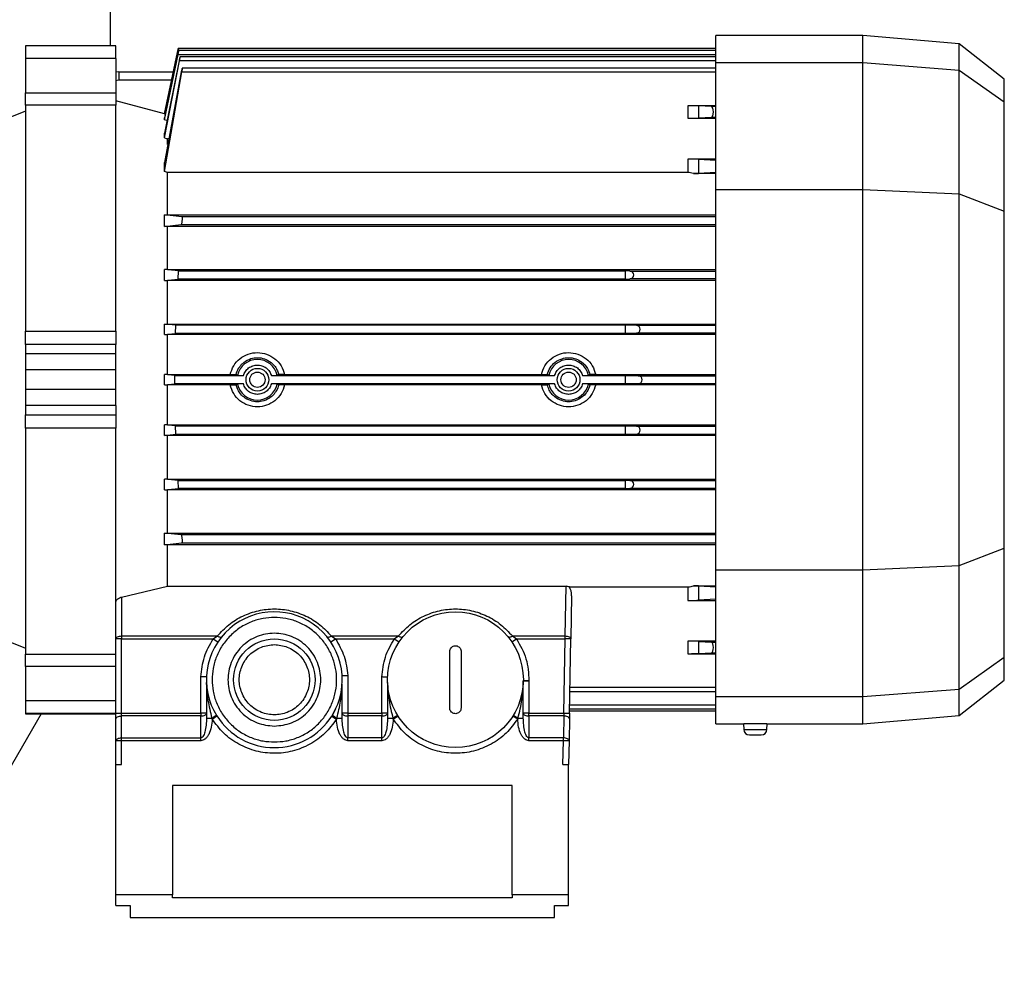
# Model space of a CAD drawing. Header units: millimetres. Extents: x 0 to 420, y 0 to 297.
# Tile 84 of 163: x 147.63 to 152.48, y 221.08 to 225.81. Entities that reach past the tile are written whole.
import ezdxf

# ---------------------------------------------------------------- set-up
doc = ezdxf.new("R2010")
doc.units = ezdxf.units.MM

msp = doc.modelspace()

# ---------------------------------------------------------------- linework, layer by layer
at = {"color": 7, "linetype": 'Continuous', "lineweight": 25}
for p, q in [((148.08035, 226.08482), (148.08035, 225.68359)), ((151.78616, 225.73374), (151.06172, 225.73374)), ((151.06172, 225.60108), (151.06172, 225.73374)), ((152.26069, 225.69223), (151.78616, 225.73374)), ((151.78616, 225.60108), (151.78616, 225.73374)), ((148.10821, 225.68359), (147.6624, 225.68359)), ((147.6624, 225.68359), (147.6624, 225.68286)), ((148.10821, 225.68286), (147.6624, 225.68286)), ((147.6624, 225.68286), (147.6624, 225.62094)), ((148.10821, 225.68286), (148.10821, 225.68359)), ((148.10821, 225.62094), (148.10821, 225.68286)), ((148.41553, 225.66966), (148.34714, 225.3479)), ((148.34714, 225.34765), (148.41149, 225.65054)), ((148.41498, 225.65054), (148.41149, 225.65054)), ((151.06172, 225.66966), (148.41547, 225.66966)), ((151.06172, 225.66015), (148.41746, 225.66015)), ((152.48275, 225.51874), (152.26069, 225.69223)), ((152.26069, 225.56377), (152.26069, 225.69223)), ((148.10821, 225.62094), (147.6624, 225.62094)), ((147.6624, 225.62094), (147.6624, 225.45167)), ((148.10821, 225.62094), (148.10821, 225.45167)), ((148.34714, 225.31893), (148.41416, 225.64103)), ((148.41289, 225.64103), (148.34714, 225.32887)), ((148.34714, 225.23016), (148.42154, 225.60927)), ((148.41895, 225.60927), (148.34714, 225.25309)), ((148.41416, 225.64103), (151.06172, 225.64103)), ((151.06172, 225.60927), (148.42154, 225.60927)), ((151.06172, 225.6284), (148.42404, 225.6284)), ((151.06172, 225.60108), (151.78616, 225.60108)), ((151.06172, 224.97531), (151.06172, 225.60108)), ((151.78616, 224.97531), (151.78616, 225.60108)), ((151.78616, 225.60108), (152.26069, 225.56377)), ((148.12214, 225.55542), (148.10821, 225.55425)), ((148.12214, 225.55542), (148.12214, 225.51362)), ((148.12214, 225.55542), (148.39125, 225.55542)), ((148.34714, 225.06536), (148.43344, 225.55453)), ((148.42964, 225.55453), (148.34714, 225.10827)), ((148.43344, 225.55453), (151.06172, 225.55453)), ((151.06172, 225.57365), (148.43509, 225.57365)), ((152.26069, 224.95485), (152.26069, 225.56377)), ((152.26069, 225.56377), (152.48275, 225.40748)), ((148.38236, 225.51362), (148.12214, 225.51362)), ((152.48275, 225.40748), (152.48275, 225.51874)), ((147.6624, 225.45167), (148.10821, 225.45167)), ((147.6624, 225.39099), (147.6624, 225.45167)), ((148.10821, 225.45167), (148.10821, 225.39099)), ((148.34714, 225.3479), (148.10821, 225.41192)), ((152.48275, 224.86956), (152.48275, 225.40748)), ((147.6624, 225.36105), (147.49522, 225.2935)), ((148.10821, 225.39099), (147.6624, 225.39099)), ((147.6624, 225.39099), (147.6624, 224.27843)), ((148.10821, 224.27843), (148.10821, 225.39099)), ((151.06172, 225.38819), (150.92518, 225.38819)), ((150.92518, 225.38819), (150.92518, 225.32701)), ((150.97754, 225.38747), (150.97754, 225.32773)), ((151.04076, 225.38405), (150.97754, 225.38747)), ((151.06172, 225.38405), (151.04076, 225.38405)), ((148.34714, 225.34765), (148.34714, 225.3479)), ((148.34714, 225.34765), (148.35088, 225.34665)), ((148.34714, 225.31893), (148.34714, 225.32887)), ((148.35971, 225.31547), (148.34714, 225.31893)), ((150.92518, 225.32701), (151.06172, 225.32701)), ((151.04038, 225.33112), (150.97754, 225.32773)), ((151.06172, 225.33112), (151.04038, 225.33112)), ((148.34714, 225.23016), (148.34714, 225.25309)), ((148.34714, 225.23016), (148.36298, 225.22545)), ((148.36298, 225.19673), (148.36298, 225.22545)), ((148.3688, 225.22545), (148.36298, 225.22545)), ((151.06172, 225.12589), (150.92518, 225.12589)), ((150.92518, 225.12589), (150.92518, 225.05985)), ((150.97754, 225.12517), (150.97754, 225.05506)), ((150.97754, 225.12517), (151.06172, 225.12062)), ((148.34714, 225.06536), (148.34714, 225.10827)), ((148.36298, 225.05985), (148.34714, 225.06536)), ((148.36298, 224.85183), (148.36298, 225.05985)), ((150.92518, 225.05985), (148.36298, 225.05985)), ((151.06172, 225.05447), (150.95149, 225.05447)), ((151.06172, 225.0596), (150.97754, 225.05506)), ((151.06172, 223.104), (151.06172, 224.97531)), ((151.06172, 224.97531), (151.78616, 224.97531)), ((151.78616, 223.104), (151.78616, 224.97531)), ((151.78616, 224.97531), (152.26069, 224.95485)), ((152.26069, 223.12446), (152.26069, 224.95485)), ((152.26069, 224.95485), (152.48275, 224.86956)), ((152.48275, 223.20975), (152.48275, 224.86956)), ((148.34714, 224.85172), (148.36298, 224.85183)), ((148.34714, 224.79435), (148.34714, 224.85172)), ((148.43344, 224.84211), (148.34714, 224.85172)), ((148.36298, 224.85183), (151.06172, 224.85183)), ((151.06172, 224.84211), (148.43344, 224.84211)), ((148.34714, 224.79435), (148.42964, 224.80311)), ((148.36298, 224.79425), (148.34714, 224.79435)), ((151.06172, 224.79425), (148.36298, 224.79425)), ((148.36298, 224.58216), (148.36298, 224.79425)), ((148.42964, 224.80311), (151.06172, 224.80311)), ((148.36298, 224.58216), (148.34714, 224.58207)), ((148.41691, 224.57508), (148.34714, 224.58207)), ((148.34714, 224.52863), (148.34714, 224.58207)), ((148.36298, 224.58216), (151.06172, 224.58216)), ((148.34714, 224.52863), (148.41422, 224.53517)), ((148.41422, 224.53517), (148.41691, 224.57508)), ((150.61591, 224.53517), (148.41422, 224.53517)), ((148.41691, 224.57508), (150.61591, 224.57508)), ((150.61591, 224.57508), (150.61591, 224.53517)), ((150.63911, 224.57463), (150.61591, 224.57508)), ((150.61591, 224.53517), (150.63911, 224.53563)), ((150.63911, 224.57463), (151.06172, 224.57463)), ((151.06172, 224.53563), (150.63911, 224.53563)), ((148.34714, 224.52863), (148.36298, 224.52854)), ((151.06172, 224.52854), (148.36298, 224.52854)), ((148.36298, 224.31355), (148.36298, 224.52854)), ((148.34714, 224.31346), (148.36298, 224.31355)), ((148.40268, 224.30822), (148.34714, 224.31346)), ((148.34714, 224.26201), (148.34714, 224.31346)), ((148.36298, 224.31355), (151.06172, 224.31355)), ((148.4013, 224.26706), (148.40268, 224.30822)), ((150.61591, 224.30822), (148.40268, 224.30822)), ((150.61591, 224.30822), (150.61591, 224.26706)), ((150.67087, 224.30714), (150.61591, 224.30822)), ((151.06172, 224.30714), (150.67087, 224.30714)), ((147.6624, 224.27843), (148.10821, 224.27843)), ((147.6624, 224.21224), (147.6624, 224.27843)), ((148.10821, 224.27843), (148.10821, 224.21224)), ((148.34714, 224.26201), (148.4013, 224.26706)), ((148.34714, 224.26201), (148.36298, 224.26192)), ((151.06172, 224.26192), (148.36298, 224.26192)), ((148.36298, 224.06519), (148.36298, 224.26192)), ((150.61591, 224.26706), (148.4013, 224.26706)), ((150.67087, 224.26814), (150.61591, 224.26706)), ((151.06172, 224.26814), (150.67087, 224.26814)), ((148.10821, 224.21224), (147.6624, 224.21224)), ((147.6624, 224.21224), (147.6624, 224.16688)), ((148.10821, 224.16688), (148.10821, 224.21224)), ((148.10821, 224.16688), (147.6624, 224.16688)), ((147.6624, 224.16688), (147.6624, 224.08863)), ((148.10821, 224.08863), (148.10821, 224.16688)), ((148.10821, 224.08863), (147.6624, 224.08863)), ((147.6624, 224.08863), (147.6624, 223.99068)), ((148.10821, 223.99068), (148.10821, 224.08863)), ((148.36298, 224.06519), (148.34714, 224.0651)), ((148.39779, 224.06042), (148.34714, 224.0651)), ((148.34714, 224.01421), (148.34714, 224.0651)), ((148.36298, 224.06519), (148.67131, 224.06519)), ((148.39779, 224.06042), (148.73579, 224.06042)), ((148.39779, 224.01889), (148.39779, 224.06042)), ((148.70719, 224.06095), (148.69955, 224.06467)), ((148.8738, 224.06042), (150.26827, 224.06042)), ((148.91004, 224.06467), (148.9024, 224.06095)), ((148.93828, 224.06519), (150.20379, 224.06519)), ((150.23967, 224.06095), (150.23203, 224.06467)), ((150.40628, 224.06042), (150.61591, 224.06042)), ((150.44252, 224.06467), (150.43488, 224.06095)), ((150.47076, 224.06519), (151.06172, 224.06519)), ((150.61591, 224.06042), (150.61591, 224.01889)), ((150.61591, 224.06042), (150.68038, 224.05916)), ((150.68038, 224.05916), (151.06172, 224.05916)), ((148.34714, 224.01421), (148.39779, 224.01889)), ((148.34714, 224.01421), (148.36298, 224.01412)), ((148.67131, 224.01412), (148.36298, 224.01412)), ((148.36298, 223.81739), (148.36298, 224.01412)), ((148.73579, 224.01889), (148.39779, 224.01889)), ((148.69955, 224.01464), (148.70719, 224.01837)), ((150.26827, 224.01889), (148.8738, 224.01889)), ((148.9024, 224.01837), (148.91004, 224.01464)), ((150.20379, 224.01412), (148.93828, 224.01412)), ((150.23203, 224.01464), (150.23967, 224.01837)), ((150.61591, 224.01889), (150.40628, 224.01889)), ((150.43488, 224.01837), (150.44252, 224.01464)), ((151.06172, 224.01412), (150.47076, 224.01412)), ((150.68038, 224.02016), (150.61591, 224.01889)), ((151.06172, 224.02016), (150.68038, 224.02016)), ((148.10821, 223.99068), (147.6624, 223.99068)), ((147.6624, 223.99068), (147.6624, 223.91243)), ((148.10821, 223.91243), (148.10821, 223.99068)), ((148.10821, 223.91243), (147.6624, 223.91243)), ((147.6624, 223.91243), (147.6624, 223.86707)), ((148.10821, 223.91243), (148.10821, 223.86707)), ((147.6624, 223.86707), (148.10821, 223.86707)), ((147.6624, 223.80088), (147.6624, 223.86707)), ((148.10821, 223.86707), (148.10821, 223.80088)), ((148.36298, 223.81739), (148.34714, 223.8173)), ((148.4013, 223.81225), (148.34714, 223.8173)), ((148.34714, 223.76585), (148.34714, 223.8173)), ((148.36298, 223.81739), (151.06172, 223.81739)), ((148.4013, 223.81225), (150.61591, 223.81225)), ((148.40268, 223.77109), (148.4013, 223.81225)), ((150.61591, 223.81225), (150.61591, 223.77109)), ((150.61591, 223.81225), (150.67087, 223.81117)), ((150.67087, 223.81117), (151.06172, 223.81117)), ((148.10821, 223.80088), (147.6624, 223.80088)), ((147.6624, 223.80088), (147.6624, 222.68832)), ((148.10821, 222.94584), (148.10821, 223.80088)), ((148.34714, 223.76585), (148.40268, 223.77109)), ((148.36298, 223.76576), (148.34714, 223.76585)), ((151.06172, 223.76576), (148.36298, 223.76576)), ((148.36298, 223.55077), (148.36298, 223.76576)), ((148.40268, 223.77109), (150.61591, 223.77109)), ((150.61591, 223.77109), (150.67087, 223.77217)), ((150.67087, 223.77217), (151.06172, 223.77217)), ((148.36298, 223.55077), (148.34714, 223.55068)), ((148.41422, 223.54414), (148.34714, 223.55068)), ((148.34714, 223.49724), (148.34714, 223.55068)), ((148.36298, 223.55077), (151.06172, 223.55077)), ((148.41422, 223.54414), (150.61591, 223.54414)), ((148.41691, 223.50423), (148.41422, 223.54414)), ((150.63911, 223.54369), (150.61591, 223.54414)), ((150.61591, 223.54414), (150.61591, 223.50423)), ((150.63911, 223.54369), (151.06172, 223.54369)), ((148.34714, 223.49724), (148.41691, 223.50423)), ((148.34714, 223.49724), (148.36298, 223.49715)), ((151.06172, 223.49715), (148.36298, 223.49715)), ((148.36298, 223.28506), (148.36298, 223.49715)), ((150.61591, 223.50423), (148.41691, 223.50423)), ((150.61591, 223.50423), (150.63911, 223.50468)), ((151.06172, 223.50468), (150.63911, 223.50468)), ((148.34714, 223.28496), (148.36298, 223.28506)), ((148.34714, 223.22759), (148.34714, 223.28496)), ((148.42964, 223.2762), (148.34714, 223.28496)), ((148.36298, 223.28506), (151.06172, 223.28506)), ((151.06172, 223.2762), (148.42964, 223.2762)), ((148.34714, 223.22759), (148.43344, 223.2372)), ((148.36298, 223.22748), (148.34714, 223.22759)), ((151.06172, 223.22748), (148.36298, 223.22748)), ((148.36298, 223.02284), (148.36298, 223.22748)), ((148.43344, 223.2372), (151.06172, 223.2372)), ((152.26069, 223.12446), (152.48275, 223.20975)), ((152.48275, 222.67183), (152.48275, 223.20975)), ((151.78616, 223.104), (152.26069, 223.12446)), ((152.26069, 222.51554), (152.26069, 223.12446)), ((151.06172, 223.104), (151.78616, 223.104)), ((151.06172, 222.47823), (151.06172, 223.104)), ((151.78616, 222.47823), (151.78616, 223.104)), ((148.13608, 222.96959), (148.36298, 223.02284)), ((148.36298, 223.02284), (150.32449, 223.02284)), ((150.32022, 222.77834), (150.32449, 223.02284)), ((150.34088, 223.01946), (150.92518, 223.01946)), ((150.92518, 223.01946), (150.92518, 222.95342)), ((150.95149, 223.02484), (151.06172, 223.02484)), ((150.97754, 223.02425), (150.97754, 222.95415)), ((150.97754, 223.02425), (151.06172, 223.01971)), ((148.10821, 222.76441), (148.10821, 222.94584)), ((148.13608, 222.96959), (148.13608, 222.77834)), ((150.35177, 222.97543), (150.34808, 222.76392)), ((150.92518, 222.95342), (151.06172, 222.95342)), ((151.06172, 222.95869), (150.97754, 222.95415)), ((147.49522, 222.78581), (147.6624, 222.71826)), ((148.13608, 222.76441), (148.10821, 222.76441)), ((148.10821, 222.39846), (148.10821, 222.76441)), ((148.13608, 222.77834), (148.13608, 222.76441)), ((148.13608, 222.77834), (148.60804, 222.77834)), ((148.13608, 222.39846), (148.13608, 222.76441)), ((148.13608, 222.76441), (148.58739, 222.76441)), ((148.58739, 222.76441), (148.60804, 222.77834)), ((148.58739, 222.76441), (148.61054, 222.74891)), ((149.16623, 222.74891), (149.18938, 222.76441)), ((149.16873, 222.77834), (149.18938, 222.76441)), ((149.16873, 222.77834), (149.49966, 222.77834)), ((149.18938, 222.76441), (149.47901, 222.76441)), ((149.47901, 222.76441), (149.49966, 222.77834)), ((149.47901, 222.76441), (149.50216, 222.74891)), ((150.05785, 222.74891), (150.08101, 222.76441)), ((150.06035, 222.77834), (150.08101, 222.76441)), ((150.06035, 222.77834), (150.32022, 222.77834)), ((150.08101, 222.76441), (150.32022, 222.76441)), ((150.31383, 222.39846), (150.32022, 222.76441)), ((150.34169, 222.39797), (150.34808, 222.76392)), ((151.06172, 222.7523), (150.92518, 222.7523)), ((150.92518, 222.7523), (150.92518, 222.69113)), ((150.97754, 222.75158), (150.97754, 222.69185)), ((150.97754, 222.75158), (151.04038, 222.74819)), ((151.04038, 222.74819), (151.06172, 222.74819)), ((147.6624, 222.68832), (148.10821, 222.68832)), ((147.6624, 222.62764), (147.6624, 222.68832)), ((149.75215, 222.42359), (149.75215, 222.70222)), ((149.80787, 222.70222), (149.80787, 222.42359)), ((150.92518, 222.69113), (151.06172, 222.69113)), ((150.97754, 222.69185), (151.04076, 222.69526)), ((151.04076, 222.69526), (151.06172, 222.69526)), ((152.48275, 222.67183), (152.26069, 222.51554)), ((152.48275, 222.56057), (152.48275, 222.67183)), ((148.10821, 222.62764), (147.6624, 222.62764)), ((147.6624, 222.62764), (147.6624, 222.45837)), ((148.52644, 222.39846), (148.52644, 222.57723)), ((148.55431, 222.54858), (148.55431, 222.37433)), ((149.22212, 222.37433), (149.22212, 222.54169)), ((149.24998, 222.58412), (149.24998, 222.39846)), ((149.41804, 222.39846), (149.41804, 222.57638)), ((149.4459, 222.54943), (149.4459, 222.37433)), ((150.11433, 222.37433), (150.11433, 222.55788)), ((150.11433, 222.55788), (150.1422, 222.55788)), ((150.1422, 222.55788), (150.11434, 222.55827)), ((150.1422, 222.55788), (150.1422, 222.39846)), ((152.26069, 222.38708), (152.48275, 222.56057)), ((150.34357, 222.50566), (151.06172, 222.50566)), ((151.06172, 222.52479), (150.3439, 222.52479)), ((152.26069, 222.51554), (151.78616, 222.47823)), ((152.26069, 222.38708), (152.26069, 222.51554)), ((148.10821, 222.45837), (147.6624, 222.45837)), ((147.6624, 222.45837), (147.6624, 222.39645)), ((151.78616, 222.47823), (151.06172, 222.47823)), ((151.06172, 222.34557), (151.06172, 222.47823)), ((151.78616, 222.34557), (151.78616, 222.47823)), ((148.10821, 222.39645), (147.6624, 222.39645)), ((147.6624, 222.39645), (147.6624, 222.39572)), ((148.10821, 222.39846), (148.13608, 222.39846)), ((148.13608, 222.38452), (148.13608, 222.39846)), ((148.13608, 222.39846), (148.52644, 222.39846)), ((148.55431, 222.39846), (148.52644, 222.39846)), ((148.52644, 222.39846), (148.52644, 222.38452)), ((149.18939, 222.41916), (149.17521, 222.38764)), ((149.24998, 222.39846), (149.22212, 222.39846)), ((149.24998, 222.39846), (149.24998, 222.38452)), ((149.24998, 222.39846), (149.41804, 222.39846)), ((149.4459, 222.39846), (149.41804, 222.39846)), ((149.41804, 222.39846), (149.41804, 222.38452)), ((150.1422, 222.39846), (150.11433, 222.39846)), ((150.1422, 222.38452), (150.1422, 222.39846)), ((150.1422, 222.39846), (150.31383, 222.39846)), ((150.31383, 222.39846), (150.34169, 222.39797)), ((150.34189, 222.40965), (151.06172, 222.40965)), ((150.34206, 222.41916), (151.06172, 222.41916)), ((151.06172, 222.43828), (150.34239, 222.43828)), ((147.7396, 222.39572), (146.9819, 221.08336)), ((147.6624, 222.39572), (148.10821, 222.39572)), ((148.10821, 222.26287), (148.10821, 222.37059)), ((148.13608, 222.2768), (148.13608, 222.38452)), ((148.52644, 222.38452), (148.13608, 222.38452)), ((148.52644, 222.2768), (148.52644, 222.38452)), ((148.55431, 222.37433), (148.58065, 222.37433)), ((148.58065, 222.37433), (148.58212, 222.36949)), ((148.58212, 222.36949), (148.60568, 222.38437)), ((149.17079, 222.38389), (149.19432, 222.36898)), ((149.19595, 222.37433), (149.19432, 222.36898)), ((149.19595, 222.37433), (149.22212, 222.37433)), ((149.24998, 222.38452), (149.24998, 222.2768)), ((149.41804, 222.38452), (149.24998, 222.38452)), ((149.41804, 222.2768), (149.41804, 222.38452)), ((149.4459, 222.37433), (149.47225, 222.37433)), ((149.47225, 222.37433), (149.47371, 222.36954)), ((149.47371, 222.36954), (149.49727, 222.38442)), ((150.06294, 222.38472), (150.08651, 222.36988)), ((150.08787, 222.37433), (150.08651, 222.36988)), ((150.08787, 222.37433), (150.11433, 222.37433)), ((150.1422, 222.38452), (150.1422, 222.2768)), ((150.31334, 222.38452), (150.1422, 222.38452)), ((150.31334, 222.38452), (150.31146, 222.2768)), ((150.3412, 222.37011), (150.33932, 222.26239)), ((151.78616, 222.34557), (152.26069, 222.38708)), ((151.06172, 222.34557), (151.19942, 222.34557)), ((151.19866, 222.34555), (151.19987, 222.31788)), ((151.19987, 222.31788), (151.31365, 222.31788)), ((151.31365, 222.31788), (151.31486, 222.34555)), ((151.31413, 222.34557), (151.78616, 222.34557)), ((148.13608, 222.26287), (148.10821, 222.26287)), ((148.10821, 222.14495), (148.10821, 222.26287)), ((148.13608, 222.26287), (148.13608, 222.2768)), ((148.13608, 222.2768), (148.52644, 222.2768)), ((148.13608, 222.14495), (148.13608, 222.26287)), ((148.52644, 222.26287), (148.13608, 222.26287)), ((148.52644, 222.26287), (148.52644, 222.2768)), ((149.41804, 222.2768), (149.24998, 222.2768)), ((149.24998, 222.26287), (149.24998, 222.2768)), ((149.41804, 222.26287), (149.24998, 222.26287)), ((149.41804, 222.26287), (149.41804, 222.2768)), ((150.1422, 222.26287), (150.1422, 222.2768)), ((150.31146, 222.2768), (150.1422, 222.2768)), ((150.31146, 222.26287), (150.1422, 222.26287)), ((150.30941, 222.14495), (150.31146, 222.26287)), ((150.33932, 222.26239), (150.33727, 222.14495)), ((148.10821, 221.50352), (148.10821, 222.14495)), ((148.10821, 222.14495), (148.13608, 222.14495)), ((150.30941, 222.14495), (150.33727, 222.14495)), ((150.33727, 221.50352), (150.33727, 222.14495)), ((150.05864, 222.04186), (148.38684, 222.04186)), ((148.38684, 222.04186), (148.38684, 221.50352)), ((150.05864, 221.50352), (150.05864, 222.04186)), ((148.38684, 221.50352), (148.10821, 221.50352)), ((148.10821, 221.45137), (148.10821, 221.50352)), ((148.38684, 221.4889), (148.38684, 221.50352)), ((150.05864, 221.4889), (148.38684, 221.4889)), ((150.33727, 221.50352), (150.05864, 221.50352)), ((150.05864, 221.50352), (150.05864, 221.4889)), ((150.33727, 221.45137), (150.33727, 221.50352)), ((148.10821, 221.45137), (148.17787, 221.45137)), ((148.17787, 221.45137), (148.17787, 221.39264)), ((150.26762, 221.45137), (150.33727, 221.45137)), ((150.26762, 221.39264), (150.26762, 221.45137)), ((148.17787, 221.39264), (150.26762, 221.39264))]:
    msp.add_line(p, q, dxfattribs=at)
at = {"color": 7, "linetype": 'Continuous', "lineweight": 25, "flags": 128}
for points in [[(148.12214, 225.51362), (148.11399, 225.51282), (148.10821, 225.51123)], [(148.10821, 222.76441), (148.10875, 222.76713), (148.11033, 222.76974), (148.11291, 222.77215), (148.11637, 222.77426), (148.1206, 222.77599), (148.12541, 222.77728), (148.13064, 222.77807), (148.13608, 222.77834)], [(148.60804, 222.77834), (148.61157, 222.77634), (148.61502, 222.77473), (148.6183, 222.77355), (148.62133, 222.77282), (148.62403, 222.77256), (148.62635, 222.77278), (148.62822, 222.77348), (148.6296, 222.77463)], [(149.14716, 222.77463), (149.14855, 222.77348), (149.15042, 222.77278), (149.15273, 222.77256), (149.15544, 222.77282), (149.15847, 222.77355), (149.16175, 222.77473), (149.1652, 222.77634), (149.16873, 222.77834)], [(149.49966, 222.77834), (149.5032, 222.77634), (149.50664, 222.77473), (149.50992, 222.77355), (149.51295, 222.77282), (149.51566, 222.77256), (149.51797, 222.77278), (149.51985, 222.77348), (149.52123, 222.77463)], [(150.03879, 222.77463), (150.04017, 222.77348), (150.04204, 222.77278), (150.04436, 222.77256), (150.04706, 222.77282), (150.05009, 222.77355), (150.05337, 222.77473), (150.05682, 222.77634), (150.06035, 222.77834)], [(148.52644, 222.38452), (148.53188, 222.38479), (148.53711, 222.38558), (148.54192, 222.38687), (148.54615, 222.3886), (148.54961, 222.39072), (148.55219, 222.39312), (148.55377, 222.39574), (148.55431, 222.39846)], [(149.22212, 222.39846), (149.22266, 222.39574), (149.22424, 222.39312), (149.22682, 222.39072), (149.23028, 222.3886), (149.2345, 222.38687), (149.23932, 222.38558), (149.24455, 222.38479), (149.24998, 222.38452)], [(149.41804, 222.38452), (149.42347, 222.38479), (149.4287, 222.38558), (149.43352, 222.38687), (149.43774, 222.3886), (149.4412, 222.39072), (149.44378, 222.39312), (149.44536, 222.39574), (149.4459, 222.39846)], [(150.11433, 222.39846), (150.11487, 222.39574), (150.11645, 222.39312), (150.11903, 222.39072), (150.12249, 222.3886), (150.12672, 222.38687), (150.13153, 222.38558), (150.13676, 222.38479), (150.1422, 222.38452)], [(148.10821, 222.37059), (148.10875, 222.37331), (148.11033, 222.37592), (148.11291, 222.37833), (148.11637, 222.38044), (148.1206, 222.38218), (148.12541, 222.38346), (148.13064, 222.38426), (148.13608, 222.38452)], [(150.3412, 222.37011), (150.34071, 222.37285), (150.33915, 222.3755), (150.33659, 222.37796), (150.33313, 222.38014), (150.3289, 222.38195), (150.32406, 222.38331), (150.31881, 222.38418), (150.31334, 222.38452)], [(148.10821, 222.26287), (148.10875, 222.26559), (148.11033, 222.2682), (148.11291, 222.27061), (148.11637, 222.27272), (148.1206, 222.27446), (148.12541, 222.27574), (148.13064, 222.27654), (148.13608, 222.2768)]]:
    msp.add_lwpolyline(points, dxfattribs=at)
at = {"color": 7, "linetype": 'Continuous', "lineweight": 25}
for centre, radius in [((148.80479, 224.03966), 0.05573), ((150.33727, 224.03966), 0.05573), ((148.80479, 224.03966), 0.03762), ((150.33727, 224.03966), 0.03762), ((149.78001, 222.5629), 0.33436), ((148.88838, 222.5629), 0.20062)]:
    msp.add_circle(centre, radius, dxfattribs=at)
for centre, radius, start, end in [((150.93297, 226.66527), 1.33828, 269.66644, 271.90873), ((150.9478, 225.79279), 0.73832, 270.2863, 272.30906), ((150.63873, 224.55513), 0.0195, 271.12503, 88.87497), ((150.67049, 224.28764), 0.0195, 271.12503, 88.87497), ((148.80479, 224.03966), 0.0999, 12.3046, 167.6954), ((150.33727, 224.03966), 0.0999, 12.3046, 167.6954), ((150.67999, 224.03966), 0.0195, 271.12503, 88.87497), ((148.80479, 224.03966), 0.0999, 192.3046, 347.6954), ((150.33727, 224.03966), 0.0999, 192.3046, 347.6954), ((150.67049, 223.79167), 0.0195, 271.12503, 88.87497), ((150.63873, 223.52419), 0.0195, 271.12503, 88.87497), ((150.9478, 222.28653), 0.73832, 87.69094, 89.71371), ((148.88838, 222.5629), 0.33436, 328.62672, 212.27271), ((150.93297, 221.41404), 1.33828, 88.09127, 90.33356), ((150.1422, 222.55788), 0.02786, 179.20588, 180), ((148.46666, 222.57361), 0.22957, 299.76797, 306.40356), ((148.88838, 222.5629), 0.33436, 212.27271, 327.63062), ((148.88838, 222.5629), 0.33436, 327.63062, 328.62672), ((149.2973, 222.55277), 0.20522, 233.02165, 240.40619), ((149.35691, 222.57586), 0.23221, 299.78479, 306.34841), ((150.21308, 222.59211), 0.25121, 234.01629, 240.10359), ((151.22771, 222.3191), 0.02786, 182.5, 270), ((151.28582, 222.3191), 0.02786, 270, 357.5)]:
    msp.add_arc(centre, radius, start, end, dxfattribs=at)
for centre, major_axis, ratio, start_param, end_param in [((150.92518, 225.38709), (0.05573, 0), 0.0196477, 0.3490659, 1.5707963), ((151.04038, 225.35759), (0.00022, 0.02647), 0.3638787, 3.1642237, 6.2665488), ((150.92518, 225.12479), (0.05573, 0), 0.0196477, 0.3490659, 1.5707963), ((150.32391, 222.9759), (0.00095, 0.05389), 0.5169479, 4.7127941, 5.662857), ((150.92518, 222.95452), (0.05573, 0), 0.0196477, 4.712389, 5.9341195), ((151.04038, 222.72172), (-0.00022, 0.02647), 0.3638787, 3.1582292, 6.2605543), ((150.92518, 222.69222), (0.05573, 0), 0.0196477, 4.712389, 5.9341195)]:
    msp.add_ellipse(centre, major_axis=major_axis, ratio=ratio, start_param=start_param, end_param=end_param, dxfattribs=at)
for points, knots in [([(148.41149, 225.65054), (148.41196, 225.65276), (148.4129, 225.6572), (148.41414, 225.66308), (148.41504, 225.66732), (148.41551, 225.66955), (148.41548, 225.66943), (148.41547, 225.66939)], [0, 0, 0, 0, 0.2234961, 0.447078, 0.6681596, 0.8845647, 1, 1, 1, 1]), ([(148.41416, 225.64103), (148.41461, 225.64325), (148.41552, 225.64767), (148.41662, 225.65351), (148.41736, 225.65784), (148.41764, 225.66016), (148.41746, 225.66031), (148.41685, 225.65833), (148.41586, 225.65442), (148.4146, 225.64896), (148.41356, 225.64419), (148.41299, 225.64151), (148.41289, 225.64103)], [0, 0, 0, 0, 0.1110068, 0.2220713, 0.3315766, 0.4387605, 0.5443701, 0.6497764, 0.7563828, 0.8651051, 0.9760186, 1, 1, 1, 1]), ([(148.42154, 225.60927), (148.42196, 225.61147), (148.42281, 225.61587), (148.42374, 225.62169), (148.42427, 225.62601), (148.42434, 225.62837), (148.42395, 225.62858), (148.42316, 225.62666), (148.42203, 225.62278), (148.42068, 225.61731), (148.41961, 225.61249), (148.41906, 225.60977), (148.41895, 225.60927)], [0, 0, 0, 0, 0.1100306, 0.2201286, 0.32851, 0.43481, 0.5401323, 0.6459365, 0.7534549, 0.8632429, 0.9749291, 1, 1, 1, 1]), ([(148.43344, 225.55453), (148.43383, 225.55671), (148.4346, 225.56108), (148.43534, 225.56687), (148.43566, 225.57119), (148.43552, 225.57358), (148.43494, 225.57385), (148.43398, 225.57198), (148.43273, 225.56813), (148.43133, 225.56265), (148.43027, 225.55778), (148.42974, 225.55504), (148.42964, 225.55453)], [0, 0, 0, 0, 0.108956, 0.2179819, 0.3253129, 0.4309863, 0.5363406, 0.6427986, 0.7513302, 0.8620825, 0.9742574, 1, 1, 1, 1]), ([(150.95149, 225.05447), (150.94697, 225.05615), (150.93882, 225.05919), (150.92939, 225.05964), (150.92518, 225.05985)], [0, 0, 0, 0, 0.5530097, 1, 1, 1, 1]), ([(148.42964, 224.80311), (148.43009, 224.80338), (148.43099, 224.80392), (148.43244, 224.80753), (148.43376, 224.81274), (148.43482, 224.81915), (148.43547, 224.82589), (148.43567, 224.83217), (148.43541, 224.83733), (148.43472, 224.84085), (148.43397, 224.84201), (148.43351, 224.8421), (148.43344, 224.84211)], [0, 0, 0, 0, 0.1120015, 0.2239802, 0.336314, 0.4475692, 0.5566441, 0.6634572, 0.7689145, 0.8744392, 0.9813822, 1, 1, 1, 1]), ([(148.67131, 224.06519), (148.67592, 224.08008), (148.68515, 224.10985), (148.71724, 224.14506), (148.7583, 224.16781), (148.80483, 224.17576), (148.85135, 224.16778), (148.89238, 224.14504), (148.92444, 224.10983), (148.93366, 224.08008), (148.93828, 224.06519)], [0, 0, 0, 0, 0.1251145, 0.250061, 0.375118, 0.5001026, 0.6250954, 0.750048, 0.8748836, 1, 1, 1, 1]), ([(148.69955, 224.06467), (148.7031, 224.07565), (148.70669, 224.08675), (148.71283, 224.09675), (148.71335, 224.09759), (148.71513, 224.10039), (148.7222, 224.1105), (148.7398, 224.12861), (148.76994, 224.1445), (148.80613, 224.14994), (148.84107, 224.14401), (148.87108, 224.12746), (148.8917, 224.10591), (148.9041, 224.08493), (148.90819, 224.07096), (148.91004, 224.06467)], [0, 0, 0, 0, 0.1187954, 0.1199514, 0.1220504, 0.129077, 0.1544434, 0.250232, 0.3888519, 0.4999366, 0.6247842, 0.7496435, 0.8491867, 0.9320548, 1, 1, 1, 1]), ([(150.20379, 224.06519), (150.20845, 224.08007), (150.21777, 224.10985), (150.24979, 224.14519), (150.29095, 224.16778), (150.33743, 224.1758), (150.38389, 224.16767), (150.42496, 224.14501), (150.45686, 224.10971), (150.46612, 224.08002), (150.47076, 224.06519)], [0, 0, 0, 0, 0.1252585, 0.2505273, 0.3754608, 0.5004039, 0.6253524, 0.7502542, 0.8751916, 1, 1, 1, 1]), ([(150.23203, 224.06467), (150.23611, 224.0765), (150.24402, 224.09947), (150.2701, 224.12727), (150.3022, 224.14445), (150.33846, 224.14997), (150.37245, 224.14419), (150.40534, 224.12663), (150.4309, 224.09941), (150.43896, 224.07531), (150.44252, 224.06467)], [0, 0, 0, 0, 0.12887356, 0.25005987, 0.38690857, 0.50026711, 0.625285, 0.73779313, 0.88413794, 1, 1, 1, 1]), ([(148.73579, 224.06042), (148.73859, 224.06738), (148.74435, 224.08168), (148.76111, 224.09851), (148.78195, 224.10932), (148.80479, 224.11289), (148.82764, 224.10932), (148.84848, 224.09851), (148.86524, 224.08168), (148.871, 224.06738), (148.8738, 224.06042)], [0, 0, 0, 0, 0.1217524, 0.25, 0.3782476, 0.5, 0.6217524, 0.75, 0.8782476, 1, 1, 1, 1]), ([(150.26827, 224.06042), (150.27107, 224.06738), (150.27683, 224.08168), (150.29359, 224.09851), (150.31443, 224.10932), (150.33727, 224.11289), (150.36012, 224.10932), (150.38096, 224.09851), (150.39772, 224.08168), (150.40348, 224.06738), (150.40628, 224.06042)], [0, 0, 0, 0, 0.1217524, 0.25, 0.3782476, 0.5, 0.6217524, 0.75, 0.8782476, 1, 1, 1, 1]), ([(148.67131, 224.06519), (148.67455, 224.06518), (148.68102, 224.06517), (148.68962, 224.06507), (148.69601, 224.06493), (148.69901, 224.06478), (148.69942, 224.0647), (148.69955, 224.06467)], [0, 0, 0, 0, 0.2267443, 0.4535677, 0.6779568, 0.8969414, 1, 1, 1, 1]), ([(148.70719, 224.06095), (148.70761, 224.06089), (148.70847, 224.06077), (148.71352, 224.06061), (148.72076, 224.06049), (148.72862, 224.06043), (148.73377, 224.06042), (148.73579, 224.06042)], [0, 0, 0, 0, 0.2131092, 0.4261681, 0.6407577, 0.8599293, 1, 1, 1, 1]), ([(148.8738, 224.06042), (148.87712, 224.06043), (148.88375, 224.06044), (148.89251, 224.06054), (148.89893, 224.06068), (148.90188, 224.06083), (148.90228, 224.06092), (148.9024, 224.06095)], [0, 0, 0, 0, 0.2299934, 0.4602674, 0.6836794, 0.9006242, 1, 1, 1, 1]), ([(148.93828, 224.06519), (148.93504, 224.06518), (148.92857, 224.06517), (148.91996, 224.06507), (148.91357, 224.06493), (148.91057, 224.06478), (148.91016, 224.0647), (148.91003, 224.06467)], [0, 0, 0, 0, 0.2267929, 0.4536656, 0.6780906, 0.8970617, 1, 1, 1, 1]), ([(150.20379, 224.06519), (150.20703, 224.06518), (150.2135, 224.06517), (150.2221, 224.06507), (150.22849, 224.06493), (150.23149, 224.06478), (150.2319, 224.0647), (150.23203, 224.06467)], [0, 0, 0, 0, 0.2267497, 0.4535787, 0.6779703, 0.8969531, 1, 1, 1, 1]), ([(150.23967, 224.06095), (150.24009, 224.06089), (150.24095, 224.06077), (150.246, 224.06061), (150.25324, 224.06049), (150.2611, 224.06043), (150.26625, 224.06042), (150.26827, 224.06042)], [0, 0, 0, 0, 0.2131092, 0.4261681, 0.6407577, 0.8599293, 1, 1, 1, 1]), ([(150.40628, 224.06042), (150.4096, 224.06043), (150.41623, 224.06044), (150.42499, 224.06054), (150.43141, 224.06068), (150.43436, 224.06083), (150.43475, 224.06092), (150.43488, 224.06095)], [0, 0, 0, 0, 0.2299934, 0.4602674, 0.6836794, 0.9006242, 1, 1, 1, 1]), ([(150.47076, 224.06519), (150.46752, 224.06518), (150.46105, 224.06517), (150.45245, 224.06507), (150.44606, 224.06493), (150.44305, 224.06478), (150.44265, 224.0647), (150.44252, 224.06467)], [0, 0, 0, 0, 0.2267332, 0.4535454, 0.6779248, 0.8969123, 1, 1, 1, 1]), ([(148.67131, 224.01412), (148.67455, 224.01413), (148.68102, 224.01414), (148.68963, 224.01424), (148.69602, 224.01438), (148.69902, 224.01453), (148.69943, 224.01462), (148.69956, 224.01464)], [0, 0, 0, 0, 0.2268006, 0.453681, 0.6781111, 0.8970802, 1, 1, 1, 1]), ([(148.93828, 224.01412), (148.93366, 223.99923), (148.92444, 223.96946), (148.89235, 223.93425), (148.85129, 223.9115), (148.80475, 223.90355), (148.75824, 223.91153), (148.71721, 223.93428), (148.68515, 223.96948), (148.67593, 223.99923), (148.67131, 224.01412)], [0, 0, 0, 0, 0.1251145, 0.250061, 0.375118, 0.5001026, 0.6250954, 0.750048, 0.8748836, 1, 1, 1, 1]), ([(148.91004, 224.01464), (148.90666, 224.0041), (148.90316, 223.99317), (148.89689, 223.98278), (148.89491, 223.9796), (148.88769, 223.96914), (148.86992, 223.95076), (148.83964, 223.9348), (148.80401, 223.92946), (148.76906, 223.93509), (148.73897, 223.95155), (148.71275, 223.97803), (148.70448, 224.00096), (148.69955, 224.01464)], [0, 0, 0, 0, 0.1140511, 0.1182913, 0.1261995, 0.1530175, 0.250455, 0.3892517, 0.5003369, 0.6195297, 0.7502093, 0.8508767, 1, 1, 1, 1]), ([(148.73579, 224.01889), (148.73247, 224.01888), (148.72584, 224.01887), (148.71707, 224.01877), (148.71066, 224.01863), (148.70771, 224.01848), (148.70731, 224.01839), (148.70719, 224.01837)], [0, 0, 0, 0, 0.2299934, 0.4602674, 0.6836794, 0.9006242, 1, 1, 1, 1]), ([(148.8738, 224.01889), (148.871, 224.01193), (148.86524, 223.99763), (148.84848, 223.9808), (148.82764, 223.96999), (148.80479, 223.96642), (148.78195, 223.96999), (148.76111, 223.9808), (148.74435, 223.99763), (148.73859, 224.01193), (148.73579, 224.01889)], [0, 0, 0, 0, 0.1217524, 0.25, 0.3782476, 0.5, 0.6217524, 0.75, 0.8782476, 1, 1, 1, 1]), ([(148.9024, 224.01837), (148.90197, 224.01843), (148.90112, 224.01855), (148.89607, 224.0187), (148.88883, 224.01882), (148.88097, 224.01888), (148.87581, 224.01889), (148.8738, 224.01889)], [0, 0, 0, 0, 0.21310923, 0.42616812, 0.64075775, 0.85992929, 1, 1, 1, 1]), ([(148.93828, 224.01412), (148.93504, 224.01413), (148.92857, 224.01414), (148.91996, 224.01424), (148.91357, 224.01438), (148.91057, 224.01453), (148.91016, 224.01462), (148.91003, 224.01464)], [0, 0, 0, 0, 0.226793, 0.4536658, 0.67809, 0.8970612, 1, 1, 1, 1]), ([(150.20379, 224.01412), (150.20703, 224.01413), (150.2135, 224.01414), (150.22211, 224.01424), (150.2285, 224.01438), (150.2315, 224.01453), (150.23191, 224.01462), (150.23204, 224.01464)], [0, 0, 0, 0, 0.226803, 0.4536858, 0.678117, 0.8970857, 1, 1, 1, 1]), ([(150.47076, 224.01412), (150.46611, 223.99928), (150.45681, 223.96957), (150.42489, 223.93422), (150.38374, 223.91162), (150.33724, 223.90349), (150.29075, 223.91164), (150.24963, 223.93424), (150.21773, 223.96958), (150.20844, 223.99928), (150.20379, 224.01412)], [0, 0, 0, 0, 0.12495032, 0.25001618, 0.37504071, 0.5000812, 0.62511032, 0.75009079, 0.87507857, 1, 1, 1, 1]), ([(150.44252, 224.01464), (150.43907, 224.00393), (150.43551, 223.99284), (150.42912, 223.98236), (150.42716, 223.97926), (150.42, 223.96896), (150.40231, 223.95072), (150.37213, 223.93481), (150.33662, 223.92948), (150.30173, 223.93505), (150.27291, 223.95057), (150.25349, 223.96999), (150.2398, 223.99007), (150.2349, 224.00556), (150.23203, 224.01464)], [0, 0, 0, 0, 0.1158291, 0.1198856, 0.1275912, 0.1539479, 0.250245, 0.388904, 0.4999778, 0.6176111, 0.749693, 0.8323189, 0.9016118, 1, 1, 1, 1]), ([(150.26827, 224.01889), (150.26495, 224.01888), (150.25832, 224.01887), (150.24955, 224.01877), (150.24314, 224.01863), (150.24019, 224.01848), (150.23979, 224.01839), (150.23967, 224.01837)], [0, 0, 0, 0, 0.2299934, 0.4602674, 0.6836794, 0.9006242, 1, 1, 1, 1]), ([(150.40628, 224.01889), (150.40348, 224.01193), (150.39772, 223.99763), (150.38096, 223.9808), (150.36012, 223.96999), (150.33727, 223.96642), (150.31443, 223.96999), (150.29359, 223.9808), (150.27683, 223.99763), (150.27107, 224.01193), (150.26827, 224.01889)], [0, 0, 0, 0, 0.1217524, 0.25, 0.3782476, 0.5, 0.6217524, 0.75, 0.8782476, 1, 1, 1, 1]), ([(150.43488, 224.01837), (150.43445, 224.01843), (150.4336, 224.01855), (150.42855, 224.0187), (150.42131, 224.01882), (150.41345, 224.01888), (150.40829, 224.01889), (150.40628, 224.01889)], [0, 0, 0, 0, 0.21310923, 0.42616812, 0.64075775, 0.85992929, 1, 1, 1, 1]), ([(150.47076, 224.01412), (150.46752, 224.01413), (150.46104, 224.01414), (150.45244, 224.01424), (150.44605, 224.01438), (150.44304, 224.01453), (150.44264, 224.01462), (150.44251, 224.01464)], [0, 0, 0, 0, 0.2268236, 0.4537273, 0.6781741, 0.8971369, 1, 1, 1, 1]), ([(148.43344, 223.2372), (148.43383, 223.23745), (148.4346, 223.23797), (148.43534, 223.24145), (148.43566, 223.24648), (148.43552, 223.25263), (148.43494, 223.25916), (148.43398, 223.26544), (148.43273, 223.27082), (148.43133, 223.27467), (148.43027, 223.27605), (148.42974, 223.27618), (148.42964, 223.2762)], [0, 0, 0, 0, 0.108956, 0.2179819, 0.3253129, 0.4309863, 0.5363406, 0.6427986, 0.7513302, 0.8620825, 0.9742574, 1, 1, 1, 1]), ([(150.34088, 223.01946), (150.3382, 223.02049), (150.33314, 223.02242), (150.32725, 223.0227), (150.32449, 223.02284)], [0, 0, 0, 0, 0.5309649, 1, 1, 1, 1]), ([(150.92518, 223.01946), (150.93038, 223.01978), (150.93982, 223.02035), (150.94787, 223.02345), (150.95149, 223.02484)], [0, 0, 0, 0, 0.5514379, 1, 1, 1, 1]), ([(148.10821, 222.94584), (148.10852, 222.94782), (148.10914, 222.95178), (148.11386, 222.95799), (148.12088, 222.96359), (148.12875, 222.96757), (148.13404, 222.96903), (148.13608, 222.96959)], [0, 0, 0, 0, 0.2094099, 0.418533, 0.6349547, 0.8594456, 1, 1, 1, 1]), ([(148.60804, 222.77834), (148.62589, 222.7976), (148.66146, 222.836), (148.73111, 222.87848), (148.80791, 222.90525), (148.88838, 222.9141), (148.96886, 222.90525), (149.04566, 222.87848), (149.11531, 222.836), (149.15088, 222.7976), (149.16873, 222.77834)], [0, 0, 0, 0, 0.1285703, 0.2562663, 0.3805676, 0.5, 0.6194324, 0.7437337, 0.8714297, 1, 1, 1, 1]), ([(149.49966, 222.77834), (149.51751, 222.7976), (149.55308, 222.836), (149.62274, 222.87848), (149.69954, 222.90525), (149.78001, 222.9141), (149.86048, 222.90525), (149.93728, 222.87848), (150.00693, 222.836), (150.04251, 222.7976), (150.06035, 222.77834)], [0, 0, 0, 0, 0.1285703, 0.2562663, 0.3805676, 0.5, 0.6194324, 0.7437337, 0.8714297, 1, 1, 1, 1]), ([(148.88838, 222.25641), (148.86969, 222.2574), (148.83118, 222.25945), (148.77406, 222.2765), (148.71913, 222.30478), (148.67011, 222.34464), (148.6303, 222.39365), (148.60184, 222.44858), (148.58542, 222.5057), (148.58017, 222.5629), (148.58542, 222.6201), (148.60184, 222.67723), (148.6303, 222.73216), (148.67011, 222.78117), (148.71913, 222.82099), (148.77406, 222.84944), (148.83118, 222.86587), (148.88838, 222.87111), (148.94558, 222.86587), (149.00271, 222.84944), (149.05764, 222.82099), (149.10665, 222.78117), (149.14647, 222.73216), (149.17493, 222.67723), (149.19135, 222.6201), (149.19659, 222.5629), (149.19135, 222.5057), (149.17493, 222.44858), (149.14647, 222.39365), (149.10665, 222.34464), (149.05764, 222.30478), (149.00271, 222.2765), (148.94558, 222.25945), (148.90708, 222.2574), (148.88838, 222.25641)], [0, 0, 0, 0, 0.029129, 0.0600028, 0.0921602, 0.125, 0.1578398, 0.1899972, 0.220871, 0.25, 0.279129, 0.3100028, 0.3421602, 0.375, 0.4078398, 0.4399972, 0.470871, 0.5, 0.529129, 0.5600028, 0.5921602, 0.625, 0.6578398, 0.6899972, 0.720871, 0.75, 0.779129, 0.8100028, 0.8421602, 0.875, 0.9078398, 0.9399972, 0.970871, 1, 1, 1, 1]), ([(148.88838, 222.33442), (148.85964, 222.33748), (148.81543, 222.34217), (148.76222, 222.37066), (148.72567, 222.40015), (148.69599, 222.43675), (148.66839, 222.48995), (148.65439, 222.5629), (148.66839, 222.63585), (148.69599, 222.68906), (148.72567, 222.72562), (148.76222, 222.75529), (148.81543, 222.78289), (148.88838, 222.7969), (148.96133, 222.78289), (149.01454, 222.75529), (149.0511, 222.72562), (149.08077, 222.68906), (149.10837, 222.63585), (149.12238, 222.5629), (149.10837, 222.48995), (149.08077, 222.43675), (149.0511, 222.40015), (149.01454, 222.37066), (148.96133, 222.34217), (148.91712, 222.33748), (148.88838, 222.33442)], [0, 0, 0, 0, 0.0598642, 0.0920902, 0.125, 0.1579098, 0.1901358, 0.25, 0.3098642, 0.3420902, 0.375, 0.4079098, 0.4401358, 0.5, 0.5598642, 0.5920902, 0.625, 0.6579098, 0.6901358, 0.75, 0.8098642, 0.8420902, 0.875, 0.9079098, 0.9401358, 1, 1, 1, 1]), ([(148.88838, 222.73565), (148.86665, 222.73335), (148.83323, 222.7298), (148.79299, 222.70826), (148.76536, 222.68596), (148.74292, 222.65828), (148.72205, 222.61806), (148.71146, 222.5629), (148.72205, 222.50774), (148.74292, 222.46751), (148.76536, 222.43988), (148.79299, 222.41744), (148.83323, 222.39657), (148.88838, 222.38598), (148.94354, 222.39657), (148.98377, 222.41744), (149.01141, 222.43988), (149.03385, 222.46751), (149.05472, 222.50774), (149.06531, 222.5629), (149.05472, 222.61806), (149.03385, 222.65828), (149.01141, 222.68596), (148.98377, 222.70826), (148.94354, 222.7298), (148.91011, 222.73335), (148.88838, 222.73565)], [0, 0, 0, 0, 0.0598642, 0.0920902, 0.125, 0.1579098, 0.1901358, 0.25, 0.3098642, 0.3420902, 0.375, 0.4079098, 0.4401358, 0.5, 0.5598642, 0.5920902, 0.625, 0.6579098, 0.6901358, 0.75, 0.8098642, 0.8420902, 0.875, 0.9079098, 0.9401358, 1, 1, 1, 1]), ([(149.75215, 222.70222), (149.75245, 222.70536), (149.75307, 222.71163), (149.75789, 222.71999), (149.76499, 222.72633), (149.77383, 222.72994), (149.78335, 222.73042), (149.79247, 222.72773), (149.80021, 222.72218), (149.80565, 222.71439), (149.80771, 222.7073), (149.80784, 222.7032), (149.80787, 222.70222)], [0, 0, 0, 0, 0.1076919, 0.2153878, 0.322967, 0.430302, 0.5374094, 0.6444059, 0.7514563, 0.8587011, 0.9661963, 1, 1, 1, 1]), ([(148.55431, 222.57666), (148.55406, 222.57667), (148.5535, 222.57669), (148.54947, 222.57678), (148.5444, 222.57688), (148.53931, 222.57698), (148.53321, 222.5771), (148.52874, 222.57718), (148.52644, 222.57723)], [0, 0, 0, 0, 0.1940084, 0.4248613, 0.5547154, 0.6938612, 0.842292, 1, 1, 1, 1]), ([(148.55484, 222.53973), (148.55481, 222.54013), (148.55466, 222.54197), (148.55452, 222.54467), (148.55438, 222.5475), (148.55433, 222.54862), (148.55431, 222.54914)], [0, 0, 0, 0, 0.11518308, 0.53111077, 0.78401055, 1, 1, 1, 1]), ([(148.55431, 222.54858), (148.55431, 222.54857), (148.55431, 222.54857), (148.55431, 222.54848), (148.55432, 222.54812), (148.55435, 222.54656), (148.55443, 222.5432), (148.55464, 222.53651), (148.55494, 222.52817), (148.5554, 222.52166), (148.55559, 222.51881)], [0, 0, 0, 0, 0.0043679, 0.0091466, 0.0208028, 0.0556747, 0.1793985, 0.3595329, 0.7198206, 1, 1, 1, 1]), ([(149.22053, 222.51376), (149.22114, 222.52173), (149.22175, 222.5298), (149.222, 222.53796), (149.22202, 222.53886), (149.22205, 222.53991), (149.22208, 222.54079), (149.2221, 222.5413), (149.22212, 222.54163), (149.22212, 222.54167), (149.22212, 222.54169)], [0, 0, 0, 0, 0.8183535, 0.8285774, 0.8618947, 0.9129963, 0.9392712, 0.9613665, 0.9808638, 1, 1, 1, 1]), ([(149.22212, 222.58329), (149.2225, 222.5833), (149.22308, 222.58332), (149.22656, 222.58342), (149.23081, 222.58355), (149.2365, 222.58373), (149.24336, 222.58393), (149.24767, 222.58405), (149.24998, 222.58412)], [0, 0, 0, 0, 0.2415785, 0.3685933, 0.4993956, 0.7046834, 0.8411908, 1, 1, 1, 1]), ([(149.4459, 222.57585), (149.44565, 222.57586), (149.4451, 222.57587), (149.44106, 222.57596), (149.43599, 222.57606), (149.4309, 222.57615), (149.4248, 222.57625), (149.42034, 222.57634), (149.41804, 222.57638)], [0, 0, 0, 0, 0.1940152, 0.4248708, 0.5547244, 0.6938686, 0.8422963, 1, 1, 1, 1]), ([(149.44608, 222.54594), (149.44604, 222.54677), (149.44596, 222.54831), (149.44592, 222.54944), (149.4459, 222.54996)], [0, 0, 0, 0, 0.5398944, 1, 1, 1, 1]), ([(149.4459, 222.54943), (149.4459, 222.54942), (149.4459, 222.54941), (149.4459, 222.54932), (149.44591, 222.54896), (149.44594, 222.54738), (149.44602, 222.54399), (149.44622, 222.53726), (149.44652, 222.52886), (149.44697, 222.52229), (149.44717, 222.5194)], [0, 0, 0, 0, 0.0042168, 0.008861, 0.0203154, 0.0550124, 0.1789593, 0.3586757, 0.718125, 1, 1, 1, 1]), ([(150.08787, 222.37433), (150.09553, 222.40469), (150.10702, 222.45029), (150.11145, 222.49645), (150.11255, 222.5119), (150.11256, 222.51205), (150.11259, 222.51257), (150.11273, 222.51451), (150.11322, 222.5221), (150.11398, 222.53649), (150.11424, 222.55074), (150.11433, 222.55761), (150.11433, 222.55775), (150.11433, 222.55783), (150.11433, 222.55787), (150.11433, 222.55788), (150.11433, 222.55788)], [0, 0, 0, 0, 0.4984517, 0.7486287, 0.748874, 0.7493561, 0.7510308, 0.7572216, 0.7809694, 0.8739273, 0.995114, 0.9969403, 0.9977356, 0.9984876, 0.9992305, 1, 1, 1, 1]), ([(148.55559, 222.51881), (148.55587, 222.51433), (148.55704, 222.49519), (148.56233, 222.44674), (148.57332, 222.40328), (148.58065, 222.37433)], [0, 0, 0, 0, 0.0925954, 0.3955237, 1, 1, 1, 1]), ([(149.19595, 222.37433), (149.20317, 222.40219), (149.21167, 222.435), (149.21735, 222.47721), (149.21957, 222.49583), (149.22029, 222.50932), (149.22053, 222.51376)], [0, 0, 0, 0, 0.6024729, 0.7091894, 0.9044223, 1, 1, 1, 1]), ([(149.44717, 222.5194), (149.44744, 222.51492), (149.44859, 222.49572), (149.45387, 222.44707), (149.4649, 222.40341), (149.47225, 222.37433)], [0, 0, 0, 0, 0.09214656, 0.39522607, 1, 1, 1, 1]), ([(149.80787, 222.42359), (149.80756, 222.42045), (149.80694, 222.41417), (149.80212, 222.40582), (149.79503, 222.39948), (149.78618, 222.39587), (149.77667, 222.39539), (149.76754, 222.39807), (149.75981, 222.40363), (149.75437, 222.41142), (149.75231, 222.41851), (149.75218, 222.42261), (149.75215, 222.42359)], [0, 0, 0, 0, 0.10769187, 0.21538775, 0.32296703, 0.430302, 0.5374094, 0.64440594, 0.75145626, 0.85870108, 0.9661963, 1, 1, 1, 1]), ([(150.34169, 222.39797), (150.3416, 222.39308), (150.34143, 222.3833), (150.34128, 222.3745), (150.3412, 222.37011)], [0, 0, 0, 0, 0.5000049, 1, 1, 1, 1]), ([(148.55431, 222.37433), (148.55327, 222.35115), (148.55188, 222.3201), (148.54064, 222.28779), (148.53301, 222.27915), (148.52918, 222.27708), (148.52733, 222.27689), (148.52644, 222.2768)], [0, 0, 0, 0, 0.6580695, 0.881555, 0.9489697, 0.9757436, 1, 1, 1, 1]), ([(148.58212, 222.36949), (148.58116, 222.35619), (148.57928, 222.33018), (148.56917, 222.29994), (148.5572, 222.28044), (148.54753, 222.27049), (148.53717, 222.26406), (148.52991, 222.26326), (148.52644, 222.26287)], [0, 0, 0, 0, 0.3076367, 0.6012542, 0.7255484, 0.8331798, 0.9201858, 1, 1, 1, 1]), ([(149.19432, 222.36898), (149.1765, 222.34488), (149.14027, 222.2959), (149.06451, 222.24213), (148.9788, 222.20812), (148.88808, 222.19698), (148.79737, 222.20827), (148.71171, 222.24243), (148.63605, 222.29632), (148.5999, 222.34536), (148.58212, 222.36949)], [0, 0, 0, 0, 0.1229996, 0.25, 0.3770004, 0.5, 0.6229996, 0.75, 0.8770004, 1, 1, 1, 1]), ([(149.24998, 222.26287), (149.24653, 222.26326), (149.2393, 222.26406), (149.22897, 222.27044), (149.21931, 222.28033), (149.20736, 222.29972), (149.19723, 222.32982), (149.19531, 222.35572), (149.19432, 222.36898)], [0, 0, 0, 0, 0.0798556, 0.1669643, 0.2744467, 0.398779, 0.6922091, 1, 1, 1, 1]), ([(149.24998, 222.2768), (149.2491, 222.27689), (149.24725, 222.27708), (149.24342, 222.27915), (149.23579, 222.28779), (149.22455, 222.3201), (149.22316, 222.35115), (149.22212, 222.37433)], [0, 0, 0, 0, 0.02425421, 0.05102742, 0.11844511, 0.34193055, 1, 1, 1, 1]), ([(149.4459, 222.37433), (149.44486, 222.35115), (149.44347, 222.3201), (149.43223, 222.28779), (149.42461, 222.27915), (149.42077, 222.27708), (149.41892, 222.27689), (149.41804, 222.2768)], [0, 0, 0, 0, 0.6580695, 0.881555, 0.9489697, 0.9757436, 1, 1, 1, 1]), ([(149.47371, 222.36954), (149.47275, 222.35623), (149.47088, 222.33021), (149.46077, 222.29996), (149.4488, 222.28045), (149.43913, 222.2705), (149.42876, 222.26406), (149.42151, 222.26326), (149.41804, 222.26287)], [0, 0, 0, 0, 0.3076219, 0.6012575, 0.7255596, 0.8331941, 0.9201944, 1, 1, 1, 1]), ([(150.08651, 222.36988), (150.06873, 222.34569), (150.03259, 222.29653), (149.95683, 222.2425), (149.87106, 222.20827), (149.78021, 222.19697), (149.68934, 222.20817), (149.60353, 222.24231), (149.52772, 222.29626), (149.49152, 222.34538), (149.47371, 222.36954)], [0, 0, 0, 0, 0.1229934, 0.25, 0.3770066, 0.5, 0.6229934, 0.75, 0.8770066, 1, 1, 1, 1]), ([(150.1422, 222.26287), (150.13872, 222.26326), (150.13145, 222.26407), (150.12107, 222.27052), (150.11138, 222.28051), (150.0994, 222.30009), (150.0893, 222.33044), (150.08746, 222.35653), (150.08651, 222.36988)], [0, 0, 0, 0, 0.0797004, 0.1667061, 0.2742444, 0.3987179, 0.6924762, 1, 1, 1, 1]), ([(150.1422, 222.2768), (150.14131, 222.27689), (150.13946, 222.27708), (150.13563, 222.27915), (150.12801, 222.28779), (150.11676, 222.3201), (150.11537, 222.35115), (150.11433, 222.37433)], [0, 0, 0, 0, 0.02425421, 0.05102742, 0.11844511, 0.34193055, 1, 1, 1, 1]), ([(151.31413, 222.34558), (151.31413, 222.34558), (151.31413, 222.34558), (151.30664, 222.34571), (151.29354, 222.34588), (151.27604, 222.34603), (151.25643, 222.34609), (151.23687, 222.34603), (151.21949, 222.34588), (151.20656, 222.3457), (151.19929, 222.34558), (151.19939, 222.34558), (151.19942, 222.34558)], [0, 0, 0, 0, 0.0720219, 0.1794831, 0.2869386, 0.39437, 0.5017567, 0.6091044, 0.7164516, 0.8238371, 0.9312676, 1, 1, 1, 1]), ([(151.22771, 222.29124), (151.2281, 222.29124), (151.2287, 222.29124), (151.23232, 222.29124), (151.23608, 222.29124), (151.2407, 222.29124), (151.24747, 222.29124), (151.25676, 222.29124), (151.26606, 222.29124), (151.27283, 222.29124), (151.27745, 222.29124), (151.28121, 222.29124), (151.28482, 222.29124), (151.28542, 222.29124), (151.28582, 222.29124)], [0, 0, 0, 0, 0.1197215, 0.1849428, 0.2500001, 0.3152214, 0.3802785, 0.5, 0.6197215, 0.6849428, 0.7500001, 0.8152214, 0.8802785, 1, 1, 1, 1])]:
    msp.add_open_spline(points, degree=3, knots=knots, dxfattribs=at)
for points in [[(148.52644, 222.57723), (148.53012, 222.61053), (148.53748, 222.67715), (148.57075, 222.73532), (148.58739, 222.76441)], [(149.18938, 222.76441), (149.2055, 222.73639), (149.23775, 222.68034), (149.24591, 222.61619), (149.24998, 222.58412)], [(149.41804, 222.57638), (149.42166, 222.60984), (149.42891, 222.67675), (149.46231, 222.73519), (149.47901, 222.76441)], [(150.08101, 222.76441), (150.09906, 222.73232), (150.13516, 222.66813), (150.13985, 222.59463), (150.1422, 222.55788)], [(150.32022, 222.76441), (150.32022, 222.76686), (150.32022, 222.77175), (150.32022, 222.77614), (150.32022, 222.77834)], [(150.32022, 222.77834), (150.32389, 222.77808), (150.33123, 222.77756), (150.34047, 222.77419), (150.3469, 222.76945), (150.34769, 222.76577), (150.34808, 222.76392)], [(150.34808, 222.76392), (150.34766, 222.76393), (150.34682, 222.76395), (150.34038, 222.76406), (150.33117, 222.76422), (150.32387, 222.76435), (150.32022, 222.76441)], [(148.10821, 222.37059), (148.10821, 222.37499), (148.10821, 222.38379), (148.10821, 222.39357), (148.10821, 222.39846)], [(150.31383, 222.39846), (150.31375, 222.39601), (150.31359, 222.39112), (150.31343, 222.38672), (150.31334, 222.38452)], [(150.33932, 222.26239), (150.33893, 222.26423), (150.33815, 222.26791), (150.33172, 222.27265), (150.32248, 222.27602), (150.31514, 222.27654), (150.31146, 222.2768)], [(150.31146, 222.26287), (150.31146, 222.26532), (150.31146, 222.27021), (150.31146, 222.2746), (150.31146, 222.2768)], [(150.33932, 222.26239), (150.3389, 222.26239), (150.33807, 222.26241), (150.33162, 222.26252), (150.32242, 222.26268), (150.31512, 222.26281), (150.31146, 222.26287)]]:
    msp.add_open_spline(points, degree=3, dxfattribs=at)

doc.saveas('drawing.dxf')
